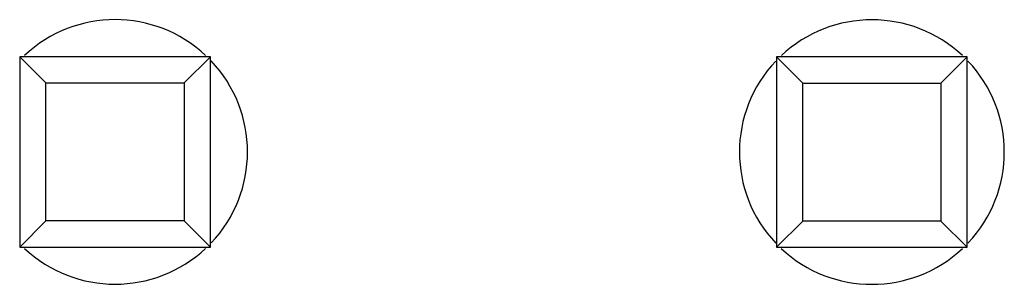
# Model space of a CAD drawing. Header units: inches. Extents: x -29 to 164, y -51 to 83.
# Tile 105 of 164: x 135.748 to 139.053, y 12.133 to 13.023. Entities that reach past the tile are written whole.
import ezdxf

# ---------------------------------------------------------------- set-up
doc = ezdxf.new("R2010")
doc.units = ezdxf.units.IN
doc.header["$LTSCALE"] = 1.21
doc.header["$MEASUREMENT"] = 0
doc.layers.get('0').update_dxf_attribs({"linetype": 'CONTINUOUS'})

msp = doc.modelspace()

# ---------------------------------------------------------------- linework, layer by layer
at = {"color": 7, "linetype": 'Continuous'}
for p, q in [((135.7485, 12.8985), (135.7484, 12.2585)), ((135.8367, 12.8103), (135.7485, 12.8985)), ((136.3885, 12.8983), (135.7485, 12.8985)), ((136.3885, 12.8983), (136.3004, 12.8102)), ((136.3884, 12.2583), (136.3885, 12.8983)), ((138.2885, 12.8979), (138.2884, 12.2579)), ((138.9285, 12.8978), (138.2885, 12.8979)), ((138.3767, 12.8097), (138.2885, 12.8979)), ((138.9285, 12.8978), (138.8404, 12.8096)), ((138.9284, 12.2578), (138.9285, 12.8978)), ((135.8366, 12.3466), (135.8367, 12.8103)), ((135.8367, 12.8103), (136.3004, 12.8102)), ((136.3004, 12.8102), (136.3003, 12.3465)), ((138.3766, 12.3461), (138.3767, 12.8097)), ((138.3767, 12.8097), (138.8404, 12.8096)), ((138.8404, 12.8096), (138.8403, 12.346)), ((135.8366, 12.3466), (135.7484, 12.2585)), ((136.3003, 12.3465), (135.8366, 12.3466)), ((136.3884, 12.2583), (136.3003, 12.3465)), ((138.3766, 12.3461), (138.2884, 12.2579)), ((138.8403, 12.346), (138.3766, 12.3461)), ((138.9284, 12.2578), (138.8403, 12.346)), ((135.7484, 12.2585), (136.3884, 12.2583)), ((138.2884, 12.2579), (138.9284, 12.2578))]:
    msp.add_line(p, q, dxfattribs=at)
for centre, start, end in [((136.0685, 12.5784), 46.8548, 133.1203), ((138.6085, 12.5779), 46.8548, 133.1203), ((136.0685, 12.5784), 316.534, 43.4753), ((138.6085, 12.5779), 136.534, 223.4753), ((138.6085, 12.5779), 316.534, 43.4753), ((136.0685, 12.5784), 226.8548, 313.1203), ((138.6085, 12.5779), 226.8548, 313.1203)]:
    msp.add_arc(centre, 0.4445, start, end, dxfattribs=at)

doc.saveas('drawing.dxf')
